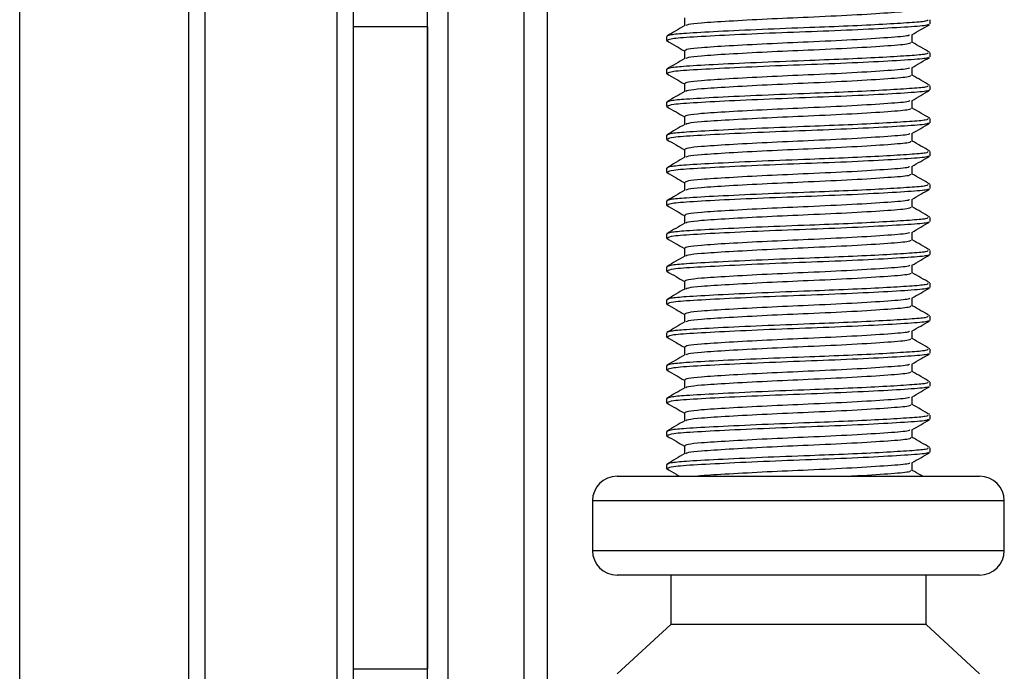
# Model space of a CAD drawing. Header units: millimetres. Extents: x 0 to 420, y 0 to 297.
# Tile 9 of 58: x 138.15 to 141.14, y 195.09 to 197.07. Entities that reach past the tile are written whole.
import ezdxf

# ---------------------------------------------------------------- set-up
doc = ezdxf.new("R2010")
doc.units = ezdxf.units.MM

msp = doc.modelspace()

# ---------------------------------------------------------------- linework, layer by layer
at = {"color": 7, "linetype": 'Continuous', "lineweight": 25}
for p, q in [((138.15136, 183.57364), (138.15136, 208.57364)), ((138.66443, 183.57364), (138.66443, 208.57364)), ((138.71443, 183.57364), (138.71443, 208.57364)), ((139.11443, 183.57364), (139.11443, 208.57364)), ((139.16443, 183.57364), (139.16443, 208.57364)), ((139.45193, 186.07364), (139.45193, 206.07364)), ((139.68193, 186.07364), (139.68193, 206.07364)), ((139.75193, 206.07364), (139.75193, 186.07364)), ((139.38943, 194.32364), (139.38943, 197.82364)), ((140.16856, 197.07557), (140.16856, 197.05129)), ((140.91443, 197.05686), (140.91443, 197.06939)), ((139.38943, 197.04864), (139.16443, 197.04864)), ((139.38943, 197.04864), (139.16443, 197.04864)), ((139.38943, 197.04864), (139.38943, 195.09864)), ((139.38943, 197.04864), (139.38943, 195.09864)), ((140.11443, 197.01935), (140.11443, 197.00684)), ((140.11477, 197.00617), (140.11916, 197.00542)), ((140.8603, 197.00057), (140.8603, 197.02495)), ((140.16856, 196.97557), (140.16856, 196.95129)), ((140.91443, 196.95686), (140.91443, 196.96939)), ((140.11443, 196.91935), (140.11443, 196.90684)), ((140.8603, 196.90057), (140.8603, 196.92495)), ((140.11477, 196.90617), (140.11916, 196.90542)), ((140.16856, 196.87557), (140.16856, 196.85129)), ((140.91443, 196.85686), (140.91443, 196.86939)), ((140.8603, 196.80057), (140.8603, 196.82495)), ((140.11443, 196.81935), (140.11443, 196.80684)), ((140.11477, 196.80617), (140.11916, 196.80542)), ((140.16856, 196.77557), (140.16856, 196.75129)), ((140.91443, 196.75686), (140.91443, 196.76939)), ((140.11443, 196.71935), (140.11443, 196.70684)), ((140.11477, 196.70617), (140.11916, 196.70542)), ((140.8603, 196.70057), (140.8603, 196.72495)), ((140.16856, 196.67557), (140.16856, 196.65129)), ((140.91443, 196.65686), (140.91443, 196.66939)), ((140.11443, 196.61935), (140.11443, 196.60684)), ((140.8603, 196.60057), (140.8603, 196.62495)), ((140.11477, 196.60617), (140.11916, 196.60542)), ((140.16856, 196.57557), (140.16856, 196.55129)), ((140.91443, 196.55686), (140.91443, 196.56939)), ((140.11443, 196.51935), (140.11443, 196.50684)), ((140.11477, 196.50617), (140.11916, 196.50542)), ((140.8603, 196.50057), (140.8603, 196.52495)), ((140.16856, 196.47557), (140.16856, 196.45129)), ((140.91443, 196.45686), (140.91443, 196.46939)), ((140.11443, 196.41935), (140.11443, 196.40684)), ((140.11477, 196.40617), (140.11916, 196.40542)), ((140.8603, 196.40057), (140.8603, 196.42495)), ((140.16856, 196.37557), (140.16856, 196.35129)), ((140.91443, 196.35686), (140.91443, 196.36939)), ((140.11443, 196.31935), (140.11443, 196.30684)), ((140.8603, 196.30057), (140.8603, 196.32495)), ((140.11477, 196.30617), (140.11916, 196.30542)), ((140.16856, 196.27557), (140.16856, 196.25129)), ((140.91443, 196.25686), (140.91443, 196.26939)), ((140.11443, 196.21935), (140.11443, 196.20684)), ((140.11477, 196.20617), (140.11916, 196.20542)), ((140.8603, 196.20057), (140.8603, 196.22495)), ((140.16856, 196.17557), (140.16856, 196.15129)), ((140.91443, 196.15686), (140.91443, 196.16939)), ((140.11443, 196.11935), (140.11443, 196.10684)), ((140.8603, 196.10057), (140.8603, 196.12495)), ((140.11477, 196.10617), (140.11916, 196.10542)), ((140.16856, 196.07557), (140.16856, 196.05129)), ((140.91443, 196.05686), (140.91443, 196.06939)), ((140.11443, 196.01935), (140.11443, 196.00684)), ((140.8603, 196.00057), (140.8603, 196.02495)), ((140.11477, 196.00617), (140.11916, 196.00542)), ((140.16856, 195.97557), (140.16856, 195.95129)), ((140.91443, 195.95686), (140.91443, 195.96939)), ((140.11443, 195.91935), (140.11443, 195.90684)), ((140.11477, 195.90617), (140.11916, 195.90542)), ((140.8603, 195.90057), (140.8603, 195.92495)), ((140.16856, 195.87557), (140.16856, 195.85129)), ((140.91443, 195.85686), (140.91443, 195.86939)), ((140.11443, 195.81935), (140.11443, 195.80684)), ((140.8603, 195.80057), (140.8603, 195.82495)), ((140.11477, 195.80617), (140.11916, 195.80542)), ((140.16856, 195.77557), (140.16856, 195.75129)), ((140.91443, 195.75686), (140.91443, 195.76939)), ((140.11443, 195.71935), (140.11443, 195.70684)), ((140.8603, 195.70057), (140.8603, 195.72495)), ((140.11477, 195.70617), (140.11916, 195.70542)), ((139.96443, 195.68329), (141.06443, 195.68329)), ((139.88943, 195.60829), (139.88943, 195.45829)), ((141.13943, 195.60829), (139.88943, 195.60829)), ((141.13943, 195.45829), (141.13943, 195.60829)), ((139.88943, 195.45829), (141.13943, 195.45829)), ((139.9665, 195.38329), (139.96443, 195.38329)), ((141.06443, 195.38329), (139.9665, 195.38329)), ((140.12693, 195.38329), (140.12693, 195.23329)), ((140.90193, 195.23329), (140.90193, 195.38329)), ((140.12693, 195.23329), (139.96443, 195.08329)), ((140.12839, 195.23329), (140.12693, 195.23329)), ((140.90193, 195.23329), (140.12839, 195.23329)), ((141.06443, 195.08329), (140.90193, 195.23329)), ((139.16443, 195.09864), (139.38943, 195.09864)), ((139.16443, 195.09864), (139.38943, 195.09864))]:
    msp.add_line(p, q, dxfattribs=at)
for centre, start, end in [((139.96443, 195.60829), 90, 180), ((141.06443, 195.60829), 0, 90), ((139.96443, 195.45829), 180, 270), ((141.06443, 195.45829), 270, 0)]:
    msp.add_arc(centre, 0.075, start, end, dxfattribs=at)
for points, knots in [([(140.85465, 197.10062), (140.85439, 197.09911), (140.85377, 197.0954), (140.79093, 197.09031), (140.68304, 197.08329), (140.54937, 197.07722), (140.41636, 197.07142), (140.30045, 197.06505), (140.22097, 197.06), (140.1787, 197.05565), (140.17474, 197.053), (140.17318, 197.05195)], [0, 0, 0, 0, 0.0884933, 0.2179785, 0.3527595, 0.4843338, 0.6035239, 0.7262144, 0.8444398, 0.9386418, 1, 1, 1, 1]), ([(140.90793, 197.06939), (140.90777, 197.06787), (140.90743, 197.06469), (140.85511, 197.06056), (140.77514, 197.05557), (140.66883, 197.05039), (140.54133, 197.04548), (140.40092, 197.04017), (140.26712, 197.0338), (140.17458, 197.02875), (140.12268, 197.02396), (140.11806, 197.02085), (140.11583, 197.01935)], [0, 0, 0, 0, 0.0865397, 0.1807239, 0.2782381, 0.3770459, 0.4725658, 0.5884558, 0.7077454, 0.8226984, 0.9142919, 1, 1, 1, 1]), ([(140.16974, 197.05198), (140.16069, 197.04673), (140.14258, 197.03624), (140.12447, 197.02576), (140.11542, 197.02052)], [0, 0, 0, 0, 0.4998987, 1, 1, 1, 1]), ([(140.90897, 197.05541), (140.90803, 197.05464), (140.90466, 197.05188), (140.85216, 197.04777), (140.74874, 197.04158), (140.61095, 197.03542), (140.46101, 197.03014), (140.3177, 197.02384), (140.20257, 197.01786), (140.12717, 197.01267), (140.1204, 197.00873), (140.11715, 197.00684)], [0, 0, 0, 0, 0.0459027, 0.1640029, 0.2864241, 0.4087912, 0.5269075, 0.6499103, 0.7714525, 0.8900034, 1, 1, 1, 1]), ([(140.85859, 197.02396), (140.86764, 197.0292), (140.88574, 197.03968), (140.90384, 197.05016), (140.91289, 197.0554)], [0, 0, 0, 0, 0.4999098, 1, 1, 1, 1]), ([(140.11597, 197.0054), (140.12502, 197.00016), (140.14256, 196.99001), (140.16008, 196.97986), (140.16856, 196.97495)], [0, 0, 0, 0, 0.5163558, 1, 1, 1, 1]), ([(140.85209, 197.02401), (140.8516, 197.02306), (140.85001, 197.01991), (140.79021, 197.01532), (140.68322, 197.00829), (140.54933, 197.00222), (140.41634, 196.99642), (140.30057, 196.99005), (140.22057, 196.985), (140.17563, 196.9802), (140.17164, 196.97708), (140.1697, 196.97557)], [0, 0, 0, 0, 0.0566683, 0.1867771, 0.3222071, 0.4544151, 0.5741791, 0.6974605, 0.8162551, 0.9109108, 1, 1, 1, 1]), ([(140.85465, 197.00062), (140.85439, 196.99911), (140.85377, 196.9954), (140.79093, 196.99031), (140.68304, 196.98329), (140.54937, 196.97722), (140.41636, 196.97142), (140.30045, 196.96505), (140.22097, 196.96), (140.1787, 196.95565), (140.17474, 196.953), (140.17318, 196.95195)], [0, 0, 0, 0, 0.0884933, 0.2179785, 0.3527595, 0.4843338, 0.6035239, 0.7262144, 0.8444398, 0.9386418, 1, 1, 1, 1]), ([(140.91345, 196.97052), (140.90439, 196.97576), (140.88668, 196.98601), (140.86896, 196.99627), (140.8603, 197.00129)], [0, 0, 0, 0, 0.5112595, 1, 1, 1, 1]), ([(140.16974, 196.95198), (140.16069, 196.94673), (140.14258, 196.93624), (140.12447, 196.92576), (140.11542, 196.92052)], [0, 0, 0, 0, 0.4998987, 1, 1, 1, 1]), ([(140.90793, 196.96939), (140.90777, 196.96787), (140.90743, 196.96469), (140.85511, 196.96056), (140.77514, 196.95557), (140.66883, 196.95039), (140.54133, 196.94548), (140.40092, 196.94017), (140.26712, 196.9338), (140.17458, 196.92875), (140.12268, 196.92396), (140.11806, 196.92085), (140.11583, 196.91935)], [0, 0, 0, 0, 0.0865397, 0.1807239, 0.2782381, 0.3770459, 0.4725658, 0.5884558, 0.7077454, 0.8226984, 0.9142919, 1, 1, 1, 1]), ([(140.90897, 196.95541), (140.90803, 196.95464), (140.90466, 196.95188), (140.85216, 196.94777), (140.74874, 196.94158), (140.61095, 196.93542), (140.46101, 196.93014), (140.3177, 196.92384), (140.20257, 196.91786), (140.12717, 196.91267), (140.1204, 196.90873), (140.11715, 196.90684)], [0, 0, 0, 0, 0.0459027, 0.1640029, 0.2864241, 0.4087912, 0.5269075, 0.6499103, 0.7714525, 0.8900034, 1, 1, 1, 1]), ([(140.85859, 196.92396), (140.86764, 196.9292), (140.88574, 196.93968), (140.90384, 196.95016), (140.91289, 196.9554)], [0, 0, 0, 0, 0.4999098, 1, 1, 1, 1]), ([(140.85209, 196.92401), (140.8516, 196.92306), (140.85001, 196.91991), (140.79021, 196.91532), (140.68322, 196.90829), (140.54933, 196.90222), (140.41634, 196.89642), (140.30057, 196.89005), (140.22057, 196.885), (140.17563, 196.8802), (140.17164, 196.87708), (140.1697, 196.87557)], [0, 0, 0, 0, 0.0566683, 0.1867771, 0.3222071, 0.4544151, 0.5741791, 0.6974605, 0.8162551, 0.9109108, 1, 1, 1, 1]), ([(140.11597, 196.9054), (140.12502, 196.90016), (140.14256, 196.89001), (140.16008, 196.87986), (140.16856, 196.87495)], [0, 0, 0, 0, 0.5163558, 1, 1, 1, 1]), ([(140.85465, 196.90062), (140.85439, 196.89911), (140.85377, 196.8954), (140.79093, 196.89031), (140.68304, 196.88329), (140.54937, 196.87722), (140.41636, 196.87142), (140.30045, 196.86505), (140.22097, 196.86), (140.1787, 196.85565), (140.17474, 196.853), (140.17318, 196.85195)], [0, 0, 0, 0, 0.0884933, 0.2179785, 0.3527595, 0.4843338, 0.6035239, 0.7262144, 0.8444398, 0.9386418, 1, 1, 1, 1]), ([(140.91345, 196.87052), (140.90439, 196.87576), (140.88668, 196.88601), (140.86896, 196.89627), (140.8603, 196.90129)], [0, 0, 0, 0, 0.5112595, 1, 1, 1, 1]), ([(140.90793, 196.86939), (140.90777, 196.86787), (140.90743, 196.86469), (140.85511, 196.86056), (140.77514, 196.85557), (140.66883, 196.85039), (140.54133, 196.84548), (140.40092, 196.84017), (140.26712, 196.8338), (140.17458, 196.82875), (140.12268, 196.82396), (140.11806, 196.82085), (140.11583, 196.81935)], [0, 0, 0, 0, 0.0865397, 0.1807239, 0.2782381, 0.3770459, 0.4725658, 0.5884558, 0.7077454, 0.8226984, 0.9142919, 1, 1, 1, 1]), ([(140.90897, 196.85541), (140.90803, 196.85464), (140.90466, 196.85188), (140.85216, 196.84777), (140.74874, 196.84158), (140.61095, 196.83542), (140.46101, 196.83014), (140.3177, 196.82384), (140.20257, 196.81786), (140.12717, 196.81267), (140.1204, 196.80873), (140.11715, 196.80684)], [0, 0, 0, 0, 0.0459027, 0.1640029, 0.2864241, 0.4087912, 0.5269075, 0.6499103, 0.7714525, 0.8900034, 1, 1, 1, 1]), ([(140.85859, 196.82396), (140.86764, 196.8292), (140.88574, 196.83968), (140.90384, 196.85016), (140.91289, 196.8554)], [0, 0, 0, 0, 0.4999098, 1, 1, 1, 1]), ([(140.16974, 196.85198), (140.16069, 196.84673), (140.14258, 196.83624), (140.12447, 196.82576), (140.11542, 196.82052)], [0, 0, 0, 0, 0.4998987, 1, 1, 1, 1]), ([(140.11597, 196.8054), (140.12502, 196.80016), (140.14256, 196.79001), (140.16008, 196.77986), (140.16856, 196.77495)], [0, 0, 0, 0, 0.5163558, 1, 1, 1, 1]), ([(140.85209, 196.82401), (140.8516, 196.82306), (140.85001, 196.81991), (140.79021, 196.81532), (140.68322, 196.80829), (140.54933, 196.80222), (140.41634, 196.79642), (140.30057, 196.79005), (140.22057, 196.785), (140.17563, 196.7802), (140.17164, 196.77708), (140.1697, 196.77557)], [0, 0, 0, 0, 0.0566683, 0.1867771, 0.3222071, 0.4544151, 0.5741791, 0.6974605, 0.8162551, 0.9109108, 1, 1, 1, 1]), ([(140.85465, 196.80062), (140.85439, 196.79911), (140.85377, 196.7954), (140.79093, 196.79031), (140.68304, 196.78329), (140.54937, 196.77722), (140.41636, 196.77142), (140.30045, 196.76505), (140.22097, 196.76), (140.1787, 196.75565), (140.17474, 196.753), (140.17318, 196.75195)], [0, 0, 0, 0, 0.0884933, 0.2179785, 0.3527595, 0.4843338, 0.6035239, 0.7262144, 0.8444398, 0.9386418, 1, 1, 1, 1]), ([(140.91345, 196.77052), (140.90439, 196.77576), (140.88668, 196.78601), (140.86896, 196.79627), (140.8603, 196.80129)], [0, 0, 0, 0, 0.5112595, 1, 1, 1, 1]), ([(140.90793, 196.76939), (140.90777, 196.76787), (140.90743, 196.76469), (140.85511, 196.76056), (140.77514, 196.75557), (140.66883, 196.75039), (140.54133, 196.74548), (140.40092, 196.74017), (140.26712, 196.7338), (140.17458, 196.72875), (140.12268, 196.72396), (140.11806, 196.72085), (140.11583, 196.71935)], [0, 0, 0, 0, 0.0865397, 0.1807239, 0.2782381, 0.3770459, 0.4725658, 0.5884558, 0.7077454, 0.8226984, 0.9142919, 1, 1, 1, 1]), ([(140.16974, 196.75198), (140.16069, 196.74673), (140.14258, 196.73624), (140.12447, 196.72576), (140.11542, 196.72052)], [0, 0, 0, 0, 0.4998987, 1, 1, 1, 1]), ([(140.90897, 196.75541), (140.90803, 196.75464), (140.90466, 196.75188), (140.85216, 196.74777), (140.74874, 196.74158), (140.61095, 196.73542), (140.46101, 196.73014), (140.3177, 196.72384), (140.20257, 196.71786), (140.12717, 196.71267), (140.1204, 196.70873), (140.11715, 196.70684)], [0, 0, 0, 0, 0.0459027, 0.1640029, 0.2864241, 0.4087912, 0.5269075, 0.6499103, 0.7714525, 0.8900034, 1, 1, 1, 1]), ([(140.85859, 196.72396), (140.86764, 196.7292), (140.88574, 196.73968), (140.90384, 196.75016), (140.91289, 196.7554)], [0, 0, 0, 0, 0.4999098, 1, 1, 1, 1]), ([(140.11597, 196.7054), (140.12502, 196.70016), (140.14256, 196.69001), (140.16008, 196.67986), (140.16856, 196.67495)], [0, 0, 0, 0, 0.51635581, 1, 1, 1, 1]), ([(140.85209, 196.72401), (140.8516, 196.72306), (140.85001, 196.71991), (140.79021, 196.71532), (140.68322, 196.70829), (140.54933, 196.70222), (140.41634, 196.69642), (140.30057, 196.69005), (140.22057, 196.685), (140.17563, 196.6802), (140.17164, 196.67708), (140.1697, 196.67557)], [0, 0, 0, 0, 0.0566683, 0.1867771, 0.3222071, 0.4544151, 0.5741791, 0.6974605, 0.8162551, 0.9109108, 1, 1, 1, 1]), ([(140.85465, 196.70062), (140.85439, 196.69911), (140.85377, 196.6954), (140.79093, 196.69031), (140.68304, 196.68329), (140.54937, 196.67722), (140.41636, 196.67142), (140.30045, 196.66505), (140.22097, 196.66), (140.1787, 196.65565), (140.17474, 196.653), (140.17318, 196.65195)], [0, 0, 0, 0, 0.0884933, 0.2179785, 0.3527595, 0.4843338, 0.6035239, 0.7262144, 0.8444398, 0.9386418, 1, 1, 1, 1]), ([(140.91345, 196.67052), (140.90439, 196.67576), (140.88668, 196.68601), (140.86896, 196.69627), (140.8603, 196.70129)], [0, 0, 0, 0, 0.5112595, 1, 1, 1, 1]), ([(140.16974, 196.65198), (140.16069, 196.64673), (140.14258, 196.63624), (140.12447, 196.62576), (140.11542, 196.62052)], [0, 0, 0, 0, 0.4998987, 1, 1, 1, 1]), ([(140.90793, 196.66939), (140.90777, 196.66787), (140.90743, 196.66469), (140.85511, 196.66056), (140.77514, 196.65557), (140.66883, 196.65039), (140.54133, 196.64548), (140.40092, 196.64017), (140.26712, 196.6338), (140.17458, 196.62875), (140.12268, 196.62396), (140.11806, 196.62085), (140.11583, 196.61935)], [0, 0, 0, 0, 0.0865397, 0.1807239, 0.2782381, 0.3770459, 0.4725658, 0.5884558, 0.7077454, 0.8226984, 0.9142919, 1, 1, 1, 1]), ([(140.90897, 196.65541), (140.90803, 196.65464), (140.90466, 196.65188), (140.85216, 196.64777), (140.74874, 196.64158), (140.61095, 196.63542), (140.46101, 196.63014), (140.3177, 196.62384), (140.20257, 196.61786), (140.12717, 196.61267), (140.1204, 196.60873), (140.11715, 196.60684)], [0, 0, 0, 0, 0.0459027, 0.1640029, 0.2864241, 0.4087912, 0.5269075, 0.6499103, 0.7714525, 0.8900034, 1, 1, 1, 1]), ([(140.85859, 196.62396), (140.86764, 196.6292), (140.88574, 196.63968), (140.90384, 196.65016), (140.91289, 196.6554)], [0, 0, 0, 0, 0.4999098, 1, 1, 1, 1]), ([(140.85209, 196.62401), (140.8516, 196.62306), (140.85001, 196.61991), (140.79021, 196.61532), (140.68322, 196.60829), (140.54933, 196.60222), (140.41634, 196.59642), (140.30057, 196.59005), (140.22057, 196.585), (140.17563, 196.5802), (140.17164, 196.57708), (140.1697, 196.57557)], [0, 0, 0, 0, 0.0566683, 0.1867771, 0.3222071, 0.4544151, 0.5741791, 0.6974605, 0.8162551, 0.9109108, 1, 1, 1, 1]), ([(140.11597, 196.6054), (140.12502, 196.60016), (140.14256, 196.59001), (140.16008, 196.57986), (140.16856, 196.57495)], [0, 0, 0, 0, 0.5163558, 1, 1, 1, 1]), ([(140.85465, 196.60062), (140.85439, 196.59911), (140.85377, 196.5954), (140.79093, 196.59031), (140.68304, 196.58329), (140.54937, 196.57722), (140.41636, 196.57142), (140.30045, 196.56505), (140.22097, 196.56), (140.1787, 196.55565), (140.17474, 196.553), (140.17318, 196.55195)], [0, 0, 0, 0, 0.0884933, 0.2179785, 0.3527595, 0.4843338, 0.6035239, 0.7262144, 0.8444398, 0.9386418, 1, 1, 1, 1]), ([(140.91345, 196.57052), (140.90439, 196.57576), (140.88668, 196.58601), (140.86896, 196.59627), (140.8603, 196.60129)], [0, 0, 0, 0, 0.5112595, 1, 1, 1, 1]), ([(140.90793, 196.56939), (140.90777, 196.56787), (140.90743, 196.56469), (140.85511, 196.56056), (140.77514, 196.55557), (140.66883, 196.55039), (140.54133, 196.54548), (140.40092, 196.54017), (140.26712, 196.5338), (140.17458, 196.52875), (140.12268, 196.52396), (140.11806, 196.52085), (140.11583, 196.51935)], [0, 0, 0, 0, 0.0865397, 0.1807239, 0.2782381, 0.3770459, 0.4725658, 0.5884558, 0.7077454, 0.8226984, 0.9142919, 1, 1, 1, 1]), ([(140.16974, 196.55198), (140.16069, 196.54673), (140.14258, 196.53624), (140.12447, 196.52576), (140.11542, 196.52052)], [0, 0, 0, 0, 0.4998987, 1, 1, 1, 1]), ([(140.90897, 196.55541), (140.90803, 196.55464), (140.90466, 196.55188), (140.85216, 196.54777), (140.74874, 196.54158), (140.61095, 196.53542), (140.46101, 196.53014), (140.3177, 196.52384), (140.20257, 196.51786), (140.12717, 196.51267), (140.1204, 196.50873), (140.11715, 196.50684)], [0, 0, 0, 0, 0.0459027, 0.1640029, 0.2864241, 0.4087912, 0.5269075, 0.6499103, 0.7714525, 0.8900034, 1, 1, 1, 1]), ([(140.85859, 196.52396), (140.86764, 196.5292), (140.88574, 196.53968), (140.90384, 196.55016), (140.91289, 196.5554)], [0, 0, 0, 0, 0.4999098, 1, 1, 1, 1]), ([(140.11597, 196.5054), (140.12502, 196.50016), (140.14256, 196.49001), (140.16008, 196.47986), (140.16856, 196.47495)], [0, 0, 0, 0, 0.5163558, 1, 1, 1, 1]), ([(140.85209, 196.52401), (140.8516, 196.52306), (140.85001, 196.51991), (140.79021, 196.51532), (140.68322, 196.50829), (140.54933, 196.50222), (140.41634, 196.49642), (140.30057, 196.49005), (140.22057, 196.485), (140.17563, 196.4802), (140.17164, 196.47708), (140.1697, 196.47557)], [0, 0, 0, 0, 0.0566683, 0.1867771, 0.3222071, 0.4544151, 0.5741791, 0.6974605, 0.8162551, 0.9109108, 1, 1, 1, 1]), ([(140.85465, 196.50062), (140.85439, 196.49911), (140.85377, 196.4954), (140.79093, 196.49031), (140.68304, 196.48329), (140.54937, 196.47722), (140.41636, 196.47142), (140.30045, 196.46505), (140.22097, 196.46), (140.1787, 196.45565), (140.17474, 196.453), (140.17318, 196.45195)], [0, 0, 0, 0, 0.0884933, 0.2179785, 0.3527595, 0.4843338, 0.6035239, 0.7262144, 0.8444398, 0.9386418, 1, 1, 1, 1]), ([(140.91345, 196.47052), (140.90439, 196.47576), (140.88668, 196.48601), (140.86896, 196.49627), (140.8603, 196.50129)], [0, 0, 0, 0, 0.5112595, 1, 1, 1, 1]), ([(140.90793, 196.46939), (140.90777, 196.46787), (140.90743, 196.46469), (140.85511, 196.46056), (140.77514, 196.45557), (140.66883, 196.45039), (140.54133, 196.44548), (140.40092, 196.44017), (140.26712, 196.4338), (140.17458, 196.42875), (140.12268, 196.42396), (140.11806, 196.42085), (140.11583, 196.41935)], [0, 0, 0, 0, 0.0865397, 0.1807239, 0.2782381, 0.3770459, 0.4725658, 0.5884558, 0.7077454, 0.8226984, 0.9142919, 1, 1, 1, 1]), ([(140.16974, 196.45198), (140.16069, 196.44673), (140.14258, 196.43624), (140.12447, 196.42576), (140.11542, 196.42052)], [0, 0, 0, 0, 0.4998987, 1, 1, 1, 1]), ([(140.90897, 196.45541), (140.90803, 196.45464), (140.90466, 196.45188), (140.85216, 196.44777), (140.74874, 196.44158), (140.61095, 196.43542), (140.46101, 196.43014), (140.3177, 196.42384), (140.20257, 196.41786), (140.12717, 196.41267), (140.1204, 196.40873), (140.11715, 196.40684)], [0, 0, 0, 0, 0.0459027, 0.1640029, 0.2864241, 0.4087912, 0.5269075, 0.6499103, 0.7714525, 0.8900034, 1, 1, 1, 1]), ([(140.85859, 196.42396), (140.86764, 196.4292), (140.88574, 196.43968), (140.90384, 196.45016), (140.91289, 196.4554)], [0, 0, 0, 0, 0.4999098, 1, 1, 1, 1]), ([(140.85209, 196.42401), (140.8516, 196.42306), (140.85001, 196.41991), (140.79021, 196.41532), (140.68322, 196.40829), (140.54933, 196.40222), (140.41634, 196.39642), (140.30057, 196.39005), (140.22057, 196.385), (140.17563, 196.3802), (140.17164, 196.37708), (140.1697, 196.37557)], [0, 0, 0, 0, 0.0566683, 0.1867771, 0.3222071, 0.4544151, 0.5741791, 0.6974605, 0.8162551, 0.9109108, 1, 1, 1, 1]), ([(140.11597, 196.4054), (140.12502, 196.40016), (140.14256, 196.39001), (140.16008, 196.37986), (140.16856, 196.37495)], [0, 0, 0, 0, 0.5163558, 1, 1, 1, 1]), ([(140.85465, 196.40062), (140.85439, 196.39911), (140.85377, 196.3954), (140.79093, 196.39031), (140.68304, 196.38329), (140.54937, 196.37722), (140.41636, 196.37142), (140.30045, 196.36505), (140.22097, 196.36), (140.1787, 196.35565), (140.17474, 196.353), (140.17318, 196.35195)], [0, 0, 0, 0, 0.0884933, 0.2179785, 0.3527595, 0.4843338, 0.6035239, 0.7262144, 0.8444398, 0.9386418, 1, 1, 1, 1]), ([(140.91345, 196.37052), (140.90439, 196.37576), (140.88668, 196.38601), (140.86896, 196.39627), (140.8603, 196.40129)], [0, 0, 0, 0, 0.5112595, 1, 1, 1, 1]), ([(140.16974, 196.35198), (140.16069, 196.34673), (140.14258, 196.33624), (140.12447, 196.32576), (140.11542, 196.32052)], [0, 0, 0, 0, 0.4998987, 1, 1, 1, 1]), ([(140.90793, 196.36939), (140.90777, 196.36787), (140.90743, 196.36469), (140.85511, 196.36056), (140.77514, 196.35557), (140.66883, 196.35039), (140.54133, 196.34548), (140.40092, 196.34017), (140.26712, 196.3338), (140.17458, 196.32875), (140.12268, 196.32396), (140.11806, 196.32085), (140.11583, 196.31935)], [0, 0, 0, 0, 0.0865397, 0.1807239, 0.2782381, 0.3770459, 0.4725658, 0.5884558, 0.7077454, 0.8226984, 0.9142919, 1, 1, 1, 1]), ([(140.90897, 196.35541), (140.90803, 196.35464), (140.90466, 196.35188), (140.85216, 196.34777), (140.74874, 196.34158), (140.61095, 196.33542), (140.46101, 196.33014), (140.3177, 196.32384), (140.20257, 196.31786), (140.12717, 196.31267), (140.1204, 196.30873), (140.11715, 196.30684)], [0, 0, 0, 0, 0.0459027, 0.1640029, 0.2864241, 0.4087912, 0.5269075, 0.6499103, 0.7714525, 0.8900034, 1, 1, 1, 1]), ([(140.85859, 196.32396), (140.86764, 196.3292), (140.88574, 196.33968), (140.90384, 196.35016), (140.91289, 196.3554)], [0, 0, 0, 0, 0.4999098, 1, 1, 1, 1]), ([(140.85209, 196.32401), (140.8516, 196.32306), (140.85001, 196.31991), (140.79021, 196.31532), (140.68322, 196.30829), (140.54933, 196.30222), (140.41634, 196.29642), (140.30057, 196.29005), (140.22057, 196.285), (140.17563, 196.2802), (140.17164, 196.27708), (140.1697, 196.27557)], [0, 0, 0, 0, 0.0566683, 0.1867771, 0.3222071, 0.4544151, 0.5741791, 0.6974605, 0.8162551, 0.9109108, 1, 1, 1, 1]), ([(140.11597, 196.3054), (140.12502, 196.30016), (140.14256, 196.29001), (140.16008, 196.27986), (140.16856, 196.27495)], [0, 0, 0, 0, 0.5163558, 1, 1, 1, 1]), ([(140.85465, 196.30062), (140.85439, 196.29911), (140.85377, 196.2954), (140.79093, 196.29031), (140.68304, 196.28329), (140.54937, 196.27722), (140.41636, 196.27142), (140.30045, 196.26505), (140.22097, 196.26), (140.1787, 196.25565), (140.17474, 196.253), (140.17318, 196.25195)], [0, 0, 0, 0, 0.0884933, 0.2179785, 0.3527595, 0.4843338, 0.6035239, 0.7262144, 0.8444398, 0.9386418, 1, 1, 1, 1]), ([(140.91345, 196.27052), (140.90439, 196.27576), (140.88668, 196.28601), (140.86896, 196.29627), (140.8603, 196.30129)], [0, 0, 0, 0, 0.5112595, 1, 1, 1, 1]), ([(140.90793, 196.26939), (140.90777, 196.26787), (140.90743, 196.26469), (140.85511, 196.26056), (140.77514, 196.25557), (140.66883, 196.25039), (140.54133, 196.24548), (140.40092, 196.24017), (140.26712, 196.2338), (140.17458, 196.22875), (140.12268, 196.22396), (140.11806, 196.22085), (140.11583, 196.21935)], [0, 0, 0, 0, 0.0865397, 0.1807239, 0.2782381, 0.3770459, 0.4725658, 0.5884558, 0.7077454, 0.8226984, 0.9142919, 1, 1, 1, 1]), ([(140.16974, 196.25198), (140.16069, 196.24673), (140.14258, 196.23624), (140.12447, 196.22576), (140.11542, 196.22052)], [0, 0, 0, 0, 0.4998987, 1, 1, 1, 1]), ([(140.90897, 196.25541), (140.90803, 196.25464), (140.90466, 196.25188), (140.85216, 196.24777), (140.74874, 196.24158), (140.61095, 196.23542), (140.46101, 196.23014), (140.3177, 196.22384), (140.20257, 196.21786), (140.12717, 196.21267), (140.1204, 196.20873), (140.11715, 196.20684)], [0, 0, 0, 0, 0.0459027, 0.1640029, 0.2864241, 0.4087912, 0.5269075, 0.6499103, 0.7714525, 0.8900034, 1, 1, 1, 1]), ([(140.85859, 196.22396), (140.86764, 196.2292), (140.88574, 196.23968), (140.90384, 196.25016), (140.91289, 196.2554)], [0, 0, 0, 0, 0.4999098, 1, 1, 1, 1]), ([(140.11597, 196.2054), (140.12502, 196.20016), (140.14256, 196.19001), (140.16008, 196.17986), (140.16856, 196.17495)], [0, 0, 0, 0, 0.51635581, 1, 1, 1, 1]), ([(140.85209, 196.22401), (140.8516, 196.22306), (140.85001, 196.21991), (140.79021, 196.21532), (140.68322, 196.20829), (140.54933, 196.20222), (140.41634, 196.19642), (140.30057, 196.19005), (140.22057, 196.185), (140.17563, 196.1802), (140.17164, 196.17708), (140.1697, 196.17557)], [0, 0, 0, 0, 0.0566683, 0.1867771, 0.3222071, 0.4544151, 0.5741791, 0.6974605, 0.8162551, 0.9109108, 1, 1, 1, 1]), ([(140.85465, 196.20062), (140.85439, 196.19911), (140.85377, 196.1954), (140.79093, 196.19031), (140.68304, 196.18329), (140.54937, 196.17722), (140.41636, 196.17142), (140.30045, 196.16505), (140.22097, 196.16), (140.1787, 196.15565), (140.17474, 196.153), (140.17318, 196.15195)], [0, 0, 0, 0, 0.0884933, 0.2179785, 0.3527595, 0.4843338, 0.6035239, 0.7262144, 0.8444398, 0.9386418, 1, 1, 1, 1]), ([(140.91345, 196.17052), (140.90439, 196.17576), (140.88668, 196.18601), (140.86896, 196.19627), (140.8603, 196.20129)], [0, 0, 0, 0, 0.5112595, 1, 1, 1, 1]), ([(140.90793, 196.16939), (140.90777, 196.16787), (140.90743, 196.16469), (140.85511, 196.16056), (140.77514, 196.15557), (140.66883, 196.15039), (140.54133, 196.14548), (140.40092, 196.14017), (140.26712, 196.1338), (140.17458, 196.12875), (140.12268, 196.12396), (140.11806, 196.12085), (140.11583, 196.11935)], [0, 0, 0, 0, 0.0865397, 0.1807239, 0.2782381, 0.3770459, 0.4725658, 0.5884558, 0.7077454, 0.8226984, 0.9142919, 1, 1, 1, 1]), ([(140.16974, 196.15198), (140.16069, 196.14673), (140.14258, 196.13624), (140.12447, 196.12576), (140.11542, 196.12052)], [0, 0, 0, 0, 0.4998987, 1, 1, 1, 1]), ([(140.90897, 196.15541), (140.90803, 196.15464), (140.90466, 196.15188), (140.85216, 196.14777), (140.74874, 196.14158), (140.61095, 196.13542), (140.46101, 196.13014), (140.3177, 196.12384), (140.20257, 196.11786), (140.12717, 196.11267), (140.1204, 196.10873), (140.11715, 196.10684)], [0, 0, 0, 0, 0.0459027, 0.1640029, 0.2864241, 0.4087912, 0.5269075, 0.6499103, 0.7714525, 0.8900034, 1, 1, 1, 1]), ([(140.85859, 196.12396), (140.86764, 196.1292), (140.88574, 196.13968), (140.90384, 196.15016), (140.91289, 196.1554)], [0, 0, 0, 0, 0.4999098, 1, 1, 1, 1]), ([(140.85209, 196.12401), (140.8516, 196.12306), (140.85001, 196.11991), (140.79021, 196.11532), (140.68322, 196.10829), (140.54933, 196.10222), (140.41634, 196.09642), (140.30057, 196.09005), (140.22057, 196.085), (140.17563, 196.0802), (140.17164, 196.07708), (140.1697, 196.07557)], [0, 0, 0, 0, 0.0566683, 0.1867771, 0.3222071, 0.4544151, 0.5741791, 0.6974605, 0.8162551, 0.9109108, 1, 1, 1, 1]), ([(140.11597, 196.1054), (140.12502, 196.10016), (140.14256, 196.09001), (140.16008, 196.07986), (140.16856, 196.07495)], [0, 0, 0, 0, 0.5163558, 1, 1, 1, 1]), ([(140.85465, 196.10062), (140.85439, 196.09911), (140.85377, 196.0954), (140.79093, 196.09031), (140.68304, 196.08329), (140.54937, 196.07722), (140.41636, 196.07142), (140.30045, 196.06505), (140.22097, 196.06), (140.1787, 196.05565), (140.17474, 196.053), (140.17318, 196.05195)], [0, 0, 0, 0, 0.0884933, 0.2179785, 0.3527595, 0.4843338, 0.6035239, 0.7262144, 0.8444398, 0.9386418, 1, 1, 1, 1]), ([(140.91345, 196.07052), (140.90439, 196.07576), (140.88668, 196.08601), (140.86896, 196.09627), (140.8603, 196.10129)], [0, 0, 0, 0, 0.5112595, 1, 1, 1, 1]), ([(140.16974, 196.05198), (140.16069, 196.04673), (140.14258, 196.03624), (140.12447, 196.02576), (140.11542, 196.02052)], [0, 0, 0, 0, 0.4998987, 1, 1, 1, 1]), ([(140.90793, 196.06939), (140.90777, 196.06787), (140.90743, 196.06469), (140.85511, 196.06056), (140.77514, 196.05557), (140.66883, 196.05039), (140.54133, 196.04548), (140.40092, 196.04017), (140.26712, 196.0338), (140.17458, 196.02875), (140.12268, 196.02396), (140.11806, 196.02085), (140.11583, 196.01935)], [0, 0, 0, 0, 0.0865397, 0.1807239, 0.2782381, 0.3770459, 0.4725658, 0.5884558, 0.7077454, 0.8226984, 0.9142919, 1, 1, 1, 1]), ([(140.90897, 196.05541), (140.90803, 196.05464), (140.90466, 196.05188), (140.85216, 196.04777), (140.74874, 196.04158), (140.61095, 196.03542), (140.46101, 196.03014), (140.3177, 196.02384), (140.20257, 196.01786), (140.12717, 196.01267), (140.1204, 196.00873), (140.11715, 196.00684)], [0, 0, 0, 0, 0.0459027, 0.1640029, 0.2864241, 0.4087912, 0.5269075, 0.6499103, 0.7714525, 0.8900034, 1, 1, 1, 1]), ([(140.85859, 196.02396), (140.86764, 196.0292), (140.88574, 196.03968), (140.90384, 196.05016), (140.91289, 196.0554)], [0, 0, 0, 0, 0.4999098, 1, 1, 1, 1]), ([(140.85209, 196.02401), (140.8516, 196.02306), (140.85001, 196.01991), (140.79021, 196.01532), (140.68322, 196.00829), (140.54933, 196.00222), (140.41634, 195.99642), (140.30057, 195.99005), (140.22057, 195.985), (140.17563, 195.9802), (140.17164, 195.97708), (140.1697, 195.97557)], [0, 0, 0, 0, 0.0566683, 0.1867771, 0.3222071, 0.4544151, 0.5741791, 0.6974605, 0.8162551, 0.9109108, 1, 1, 1, 1]), ([(140.11597, 196.0054), (140.12502, 196.00016), (140.14256, 195.99001), (140.16008, 195.97986), (140.16856, 195.97495)], [0, 0, 0, 0, 0.5163558, 1, 1, 1, 1]), ([(140.85465, 196.00062), (140.85439, 195.99911), (140.85377, 195.9954), (140.79093, 195.99031), (140.68304, 195.98329), (140.54937, 195.97722), (140.41636, 195.97142), (140.30045, 195.96505), (140.22097, 195.96), (140.1787, 195.95565), (140.17474, 195.953), (140.17318, 195.95195)], [0, 0, 0, 0, 0.0884933, 0.2179785, 0.3527595, 0.4843338, 0.6035239, 0.7262144, 0.8444398, 0.9386418, 1, 1, 1, 1]), ([(140.91345, 195.97052), (140.90439, 195.97576), (140.88668, 195.98601), (140.86896, 195.99627), (140.8603, 196.00129)], [0, 0, 0, 0, 0.5112595, 1, 1, 1, 1]), ([(140.90793, 195.96939), (140.90777, 195.96787), (140.90743, 195.96469), (140.85511, 195.96056), (140.77514, 195.95557), (140.66883, 195.95039), (140.54133, 195.94548), (140.40092, 195.94017), (140.26712, 195.9338), (140.17458, 195.92875), (140.12268, 195.92396), (140.11806, 195.92085), (140.11583, 195.91935)], [0, 0, 0, 0, 0.0865397, 0.1807239, 0.2782381, 0.3770459, 0.4725658, 0.5884558, 0.7077454, 0.8226984, 0.9142919, 1, 1, 1, 1]), ([(140.16974, 195.95198), (140.16069, 195.94673), (140.14258, 195.93624), (140.12447, 195.92576), (140.11542, 195.92052)], [0, 0, 0, 0, 0.49989867, 1, 1, 1, 1]), ([(140.90897, 195.95541), (140.90803, 195.95464), (140.90466, 195.95188), (140.85216, 195.94777), (140.74874, 195.94158), (140.61095, 195.93542), (140.46101, 195.93014), (140.3177, 195.92384), (140.20257, 195.91786), (140.12717, 195.91267), (140.1204, 195.90873), (140.11715, 195.90684)], [0, 0, 0, 0, 0.0459027, 0.1640029, 0.2864241, 0.4087912, 0.5269075, 0.6499103, 0.7714525, 0.8900034, 1, 1, 1, 1]), ([(140.85859, 195.92396), (140.86764, 195.9292), (140.88574, 195.93968), (140.90384, 195.95016), (140.91289, 195.9554)], [0, 0, 0, 0, 0.4999098, 1, 1, 1, 1]), ([(140.11597, 195.9054), (140.12502, 195.90016), (140.14256, 195.89001), (140.16008, 195.87986), (140.16856, 195.87495)], [0, 0, 0, 0, 0.51635581, 1, 1, 1, 1]), ([(140.85209, 195.92401), (140.8516, 195.92306), (140.85001, 195.91991), (140.79021, 195.91532), (140.68322, 195.90829), (140.54933, 195.90222), (140.41634, 195.89642), (140.30057, 195.89005), (140.22057, 195.885), (140.17563, 195.8802), (140.17164, 195.87708), (140.1697, 195.87557)], [0, 0, 0, 0, 0.0566683, 0.1867771, 0.3222071, 0.4544151, 0.5741791, 0.6974605, 0.8162551, 0.9109108, 1, 1, 1, 1]), ([(140.85465, 195.90062), (140.85439, 195.89911), (140.85377, 195.8954), (140.79093, 195.89031), (140.68304, 195.88329), (140.54937, 195.87722), (140.41636, 195.87142), (140.30045, 195.86505), (140.22097, 195.86), (140.1787, 195.85565), (140.17474, 195.853), (140.17318, 195.85195)], [0, 0, 0, 0, 0.0884933, 0.2179785, 0.3527595, 0.4843338, 0.6035239, 0.7262144, 0.8444398, 0.9386418, 1, 1, 1, 1]), ([(140.91345, 195.87052), (140.90439, 195.87576), (140.88668, 195.88601), (140.86896, 195.89627), (140.8603, 195.90129)], [0, 0, 0, 0, 0.5112595, 1, 1, 1, 1]), ([(140.90793, 195.86939), (140.90777, 195.86787), (140.90743, 195.86469), (140.85511, 195.86056), (140.77514, 195.85557), (140.66883, 195.85039), (140.54133, 195.84548), (140.40092, 195.84017), (140.26712, 195.8338), (140.17458, 195.82875), (140.12268, 195.82396), (140.11806, 195.82085), (140.11583, 195.81935)], [0, 0, 0, 0, 0.0865397, 0.1807239, 0.2782381, 0.3770459, 0.4725658, 0.5884558, 0.7077454, 0.8226984, 0.9142919, 1, 1, 1, 1]), ([(140.16974, 195.85198), (140.16069, 195.84673), (140.14258, 195.83624), (140.12447, 195.82576), (140.11542, 195.82052)], [0, 0, 0, 0, 0.4998987, 1, 1, 1, 1]), ([(140.90897, 195.85541), (140.90803, 195.85464), (140.90466, 195.85188), (140.85216, 195.84777), (140.74874, 195.84158), (140.61095, 195.83542), (140.46101, 195.83014), (140.3177, 195.82384), (140.20257, 195.81786), (140.12717, 195.81267), (140.1204, 195.80873), (140.11715, 195.80684)], [0, 0, 0, 0, 0.0459027, 0.1640029, 0.2864241, 0.4087912, 0.5269075, 0.6499103, 0.7714525, 0.8900034, 1, 1, 1, 1]), ([(140.85859, 195.82396), (140.86764, 195.8292), (140.88574, 195.83968), (140.90384, 195.85016), (140.91289, 195.8554)], [0, 0, 0, 0, 0.4999098, 1, 1, 1, 1]), ([(140.85209, 195.82401), (140.8516, 195.82306), (140.85001, 195.81991), (140.79021, 195.81532), (140.68322, 195.80829), (140.54933, 195.80222), (140.41634, 195.79642), (140.30057, 195.79005), (140.22057, 195.785), (140.17563, 195.7802), (140.17164, 195.77708), (140.1697, 195.77557)], [0, 0, 0, 0, 0.0566683, 0.1867771, 0.3222071, 0.4544151, 0.5741791, 0.6974605, 0.8162551, 0.9109108, 1, 1, 1, 1]), ([(140.11597, 195.8054), (140.12502, 195.80016), (140.14256, 195.79001), (140.16008, 195.77986), (140.16856, 195.77495)], [0, 0, 0, 0, 0.5163558, 1, 1, 1, 1]), ([(140.85465, 195.80062), (140.85439, 195.79911), (140.85377, 195.7954), (140.79093, 195.79031), (140.68304, 195.78329), (140.54937, 195.77722), (140.41636, 195.77142), (140.30045, 195.76505), (140.22097, 195.76), (140.1787, 195.75565), (140.17474, 195.753), (140.17318, 195.75195)], [0, 0, 0, 0, 0.0884933, 0.2179785, 0.3527595, 0.4843338, 0.6035239, 0.7262144, 0.8444398, 0.9386418, 1, 1, 1, 1]), ([(140.91345, 195.77052), (140.90439, 195.77576), (140.88668, 195.78601), (140.86896, 195.79627), (140.8603, 195.80129)], [0, 0, 0, 0, 0.5112595, 1, 1, 1, 1]), ([(140.16974, 195.75198), (140.16069, 195.74673), (140.14258, 195.73624), (140.12447, 195.72576), (140.11542, 195.72052)], [0, 0, 0, 0, 0.4998987, 1, 1, 1, 1]), ([(140.90793, 195.76939), (140.90777, 195.76787), (140.90743, 195.76469), (140.85511, 195.76056), (140.77514, 195.75557), (140.66883, 195.75039), (140.54133, 195.74548), (140.40092, 195.74017), (140.26712, 195.7338), (140.17458, 195.72875), (140.12268, 195.72396), (140.11806, 195.72085), (140.11583, 195.71935)], [0, 0, 0, 0, 0.0865397, 0.1807239, 0.2782381, 0.3770459, 0.4725658, 0.5884558, 0.7077454, 0.8226984, 0.9142919, 1, 1, 1, 1]), ([(140.90897, 195.75541), (140.90803, 195.75464), (140.90466, 195.75188), (140.85216, 195.74777), (140.74874, 195.74158), (140.61095, 195.73542), (140.46101, 195.73014), (140.3177, 195.72384), (140.20257, 195.71786), (140.12717, 195.71267), (140.1204, 195.70873), (140.11715, 195.70684)], [0, 0, 0, 0, 0.0459027, 0.1640029, 0.2864241, 0.4087912, 0.5269075, 0.6499103, 0.7714525, 0.8900034, 1, 1, 1, 1]), ([(140.85859, 195.72396), (140.86764, 195.7292), (140.88574, 195.73968), (140.90384, 195.75016), (140.91289, 195.7554)], [0, 0, 0, 0, 0.4999098, 1, 1, 1, 1]), ([(140.85209, 195.72401), (140.8516, 195.72306), (140.85001, 195.71991), (140.79023, 195.71532), (140.68318, 195.70829), (140.54947, 195.70222), (140.41586, 195.69643), (140.30242, 195.69003), (140.23218, 195.68606), (140.21294, 195.68372), (140.20938, 195.68329)], [0, 0, 0, 0, 0.0672005, 0.221491, 0.3820918, 0.5388716, 0.6808947, 0.8270888, 0.9679624, 1, 1, 1, 1]), ([(140.11597, 195.7054), (140.12502, 195.70016), (140.13775, 195.69279), (140.15048, 195.68542), (140.15415, 195.68329)], [0, 0, 0, 0, 0.7112717, 1, 1, 1, 1]), ([(140.85465, 195.70062), (140.85446, 195.69911), (140.85401, 195.69539), (140.78939, 195.69035), (140.72193, 195.6855), (140.67605, 195.68332), (140.67552, 195.68329)], [0, 0, 0, 0, 0.2497455, 0.6151783, 0.9955568, 1, 1, 1, 1]), ([(140.89138, 195.68329), (140.88968, 195.68428), (140.87932, 195.69027), (140.86896, 195.69627), (140.8603, 195.70129)], [0, 0, 0, 0, 0.1641848, 1, 1, 1, 1])]:
    msp.add_open_spline(points, degree=3, knots=knots, dxfattribs=at)

doc.saveas('drawing.dxf')
